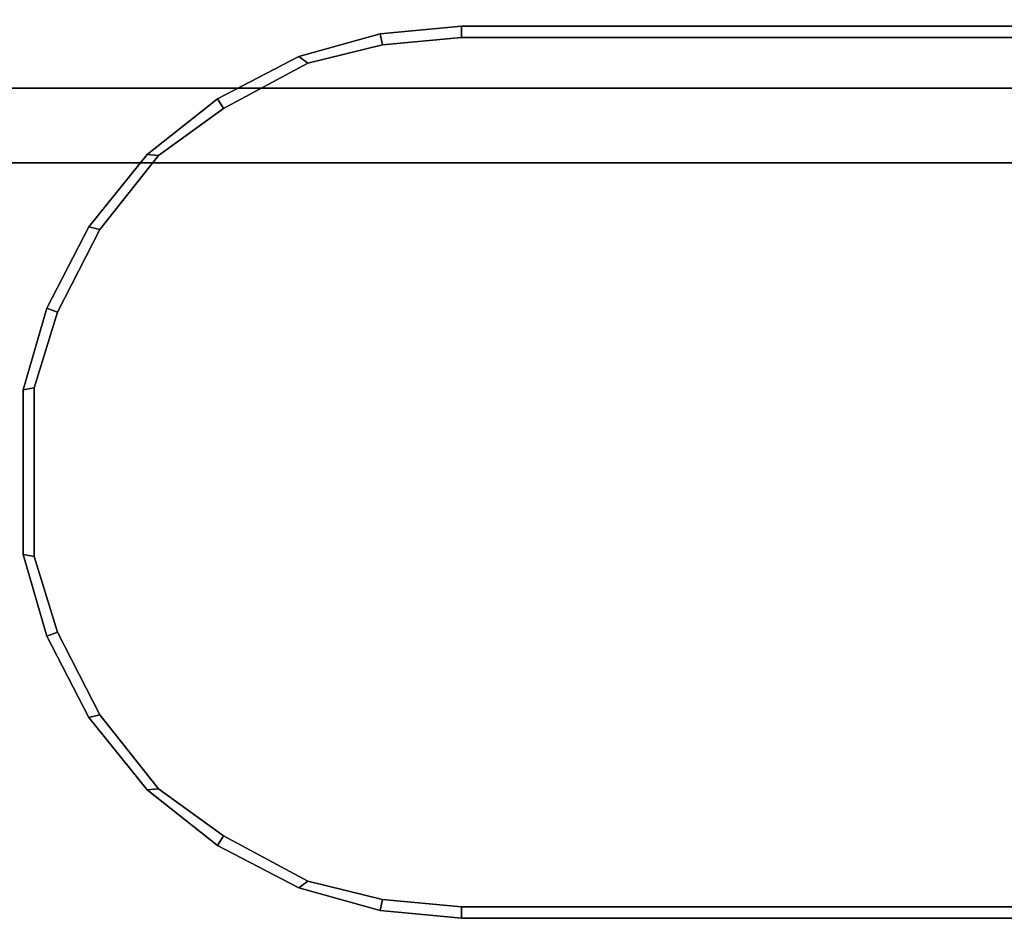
# Model space of a CAD drawing. Header units: inches. Extents: x 82 to 767, y -5 to 263.
# Tile 171 of 256: x 755.054 to 755.572, y 128.303 to 128.779. Entities that reach past the tile are written whole.
import ezdxf
from ezdxf.enums import TextEntityAlignment as Align

# ---------------------------------------------------------------- set-up
doc = ezdxf.new("R2010")
doc.units = ezdxf.units.IN
doc.header["$MEASUREMENT"] = 0
for name, color, linetype in [('A-FURN-3-COLLECTION-INFINITO-STORAGE-SHELF', 33, 'Continuous'), ('A-FURN-3-COLLECTION-INFINITO-STORAGE-STANCHION-BASE', 251, 'Continuous'), ('A-FURN-3-COLLECTION-INFINITO-STORAGE-STANCHION-MAIN', 33, 'Continuous'), ('A-FURN-HAWORTH-ATT', 7, 'Continuous')]:
    doc.layers.add(name, color=color, linetype=linetype)
doc.styles.get("Standard").update_dxf_attribs({"font": 'arial.ttf'})

# ---------------------------------------------------------------- blocks, each defined once
blk = doc.blocks.new('HCCS-IWBC-S0965-3D-3')
at = {"layer": 'A-FURN-3-COLLECTION-INFINITO-STORAGE-SHELF'}
for points in [[(1.34876, -4.89488, -0.37298), (1.34876, 4.53713, -0.37298), (65.63147, 4.53713, -0.37298), (65.63147, -4.89488, -0.37298)], [(1.34876, 4.53713, 0.34482), (1.34876, -4.89488, 0.34482), (65.63147, -4.89488, 0.34482), (65.63147, 4.53713, 0.34482)]]:
    blk.add_3dface(points, dxfattribs=at)
at = {"layer": 'A-FURN-HAWORTH-ATT', "flags": 1}
for tag, p in [('HAWMC', (0, 0)), ('HAWPN', (0, -0.16667)), ('HAWSN', (0, -0.33333))]:
    blk.add_attdef(tag, text='', height=0.1, dxfattribs=at).set_placement(p, align=Align.TOP_CENTER)
blk = doc.blocks.new('HCCS-IWBC-F1-3D-3')
at = {"layer": 'A-FURN-3-COLLECTION-INFINITO-STORAGE-STANCHION-BASE'}
for points in [[(-0.59055, 5.41064, 1.86856), (-0.55118, 5.41064, 1.82919), (-0.55118, -5.5829, 1.82918), (-0.59055, -5.5829, 1.86855)], [(-0.55118, 5.41064, 2.02604), (-0.59055, 5.41064, 1.98667), (-0.59055, -5.5829, 1.98666), (-0.55118, -5.5829, 2.02603)], [(-0.59055, 5.41064, 1.98667), (-0.59055, 5.41064, 1.86856), (-0.59055, -5.5829, 1.86855), (-0.59055, -5.5829, 1.98666)], [(-0.13841, 5.41064, 2.02604), (-0.55118, 5.41064, 2.02604), (-0.55118, -5.5829, 2.02603), (-0.13841, -5.5829, 2.02603)], [(-0.55118, 5.41064, 1.82919), (0.55118, 5.41064, 1.82919), (0.55118, -5.5829, 1.82918), (-0.55118, -5.5829, 1.82918)]]:
    blk.add_3dface(points, dxfattribs=at)
at = {"layer": 'A-FURN-3-COLLECTION-INFINITO-STORAGE-STANCHION-MAIN'}
for points, invisible_edges in [([(-0.83705, 4.30579, 2.82212), (-0.79736, 4.31803, 2.82212), (-0.70867, 4.31803, 2.82212), (-0.66897, 4.30579, 2.82212)], 10), ([(-0.66897, 4.30579, 20.07874), (-0.70867, 4.31803, 20.07874), (-0.79736, 4.31803, 20.07874), (-0.83705, 4.30579, 20.07874)], 10), ([(-0.88051, 4.28355, 2.82212), (-0.83705, 4.30579, 2.82212), (-0.66897, 4.30579, 2.82212), (-0.62551, 4.28355, 2.82212)], 10), ([(-0.62551, 4.28355, 20.07874), (-0.66897, 4.30579, 20.07874), (-0.83705, 4.30579, 20.07874), (-0.88051, 4.28355, 20.07874)], 10), ([(-0.91937, 4.2527, 2.82212), (-0.88051, 4.28355, 2.82212), (-0.62551, 4.28355, 2.82212), (-0.58666, 4.2527, 2.82212)], 10), ([(-0.58666, 4.2527, 20.07874), (-0.62551, 4.28355, 20.07874), (-0.88051, 4.28355, 20.07874), (-0.91937, 4.2527, 20.07874)], 10), ([(-0.94412, 4.21843, 2.82212), (-0.91937, 4.2527, 2.82212), (-0.58666, 4.2527, 2.82212), (-0.5619, 4.21843, 2.82212)], 10), ([(-0.5619, 4.21843, 20.07874), (-0.58666, 4.2527, 20.07874), (-0.91937, 4.2527, 20.07874), (-0.94412, 4.21843, 20.07874)], 10), ([(-0.96784, 4.17423, 2.82212), (-0.94412, 4.21843, 2.82212), (-0.5619, 4.21843, 2.82212), (-0.53818, 4.17423, 2.82212)], 10), ([(-0.53818, 4.17423, 20.07874), (-0.5619, 4.21843, 20.07874), (-0.94412, 4.21843, 20.07874), (-0.96784, 4.17423, 20.07874)], 10), ([(-0.97753, 4.13503, 2.82212), (-0.96784, 4.17423, 2.82212), (-0.53818, 4.17423, 2.82212), (-0.5285, 4.13503, 2.82212)], 10), ([(-0.5285, 4.13503, 20.07874), (-0.53818, 4.17423, 20.07874), (-0.96784, 4.17423, 20.07874), (-0.97753, 4.13503, 20.07874)], 10), ([(-0.98137, 4.09351, 2.82212), (-0.97753, 4.13503, 2.82212), (-0.5285, 4.13503, 2.82212), (-0.52465, 4.09351, 2.82212)], 10), ([(-0.52465, 4.09351, 20.07874), (-0.5285, 4.13503, 20.07874), (-0.97753, 4.13503, 20.07874), (-0.98137, 4.09351, 20.07874)], 10), ([(-0.98728, 3.54197, 3.35371), (-0.98728, 4.09351, 2.82409), (-0.98728, 2.75755, 2.82409)], 9), ([(-0.98728, 3.54197, 3.35371), (-0.98728, 3.54197, 3.35371), (-0.98728, 3.63984, 3.37318), (-0.98728, 4.09351, 2.82409)], 12), ([(-0.98728, 3.63984, 3.37318), (-0.98728, 3.63984, 3.37318), (-0.98728, 3.72281, 3.42862), (-0.98728, 4.09351, 2.82409)], 12), ([(-0.98728, 3.72281, 3.42862), (-0.98728, 3.72281, 3.42862), (-0.98728, 3.77825, 3.51159), (-0.98728, 4.09351, 2.82409)], 12), ([(-0.98728, 3.77825, 3.51159), (-0.98728, 3.77825, 3.51159), (-0.98728, 3.79771, 3.60945), (-0.98728, 4.09351, 2.82409)], 12), ([(-0.98728, 4.09351, 2.82409), (-0.98728, 3.79771, 3.60945), (-0.98728, 3.79771, 19.35769), (-0.98728, 4.09351, 20.07678)], 7), ([(-0.98728, 4.09351, 20.07678), (-0.98728, 3.79771, 19.35769), (-0.98728, 3.77825, 19.45556)], 9), ([(-0.98728, 4.09351, 20.07678), (-0.98728, 3.77825, 19.45556), (-0.98728, 3.72281, 19.53852)], 9), ([(-0.98728, 4.09351, 20.07678), (-0.98728, 3.72281, 19.53852), (-0.98728, 3.63984, 19.59396)], 9), ([(-0.98728, 4.09351, 20.07678), (-0.98728, 3.63984, 19.59396), (-0.98728, 3.54197, 19.61343)], 9), ([(-0.98728, 2.75755, 20.07678), (-0.98728, 2.75755, 20.07678), (-0.98728, 4.09351, 20.07678), (-0.98728, 3.54197, 19.61343)], 12), ([(-0.98137, 2.75689, 2.82212), (-0.98137, 4.09351, 2.82212), (-0.52465, 4.09351, 2.82212), (-0.52465, 2.75689, 2.82212)], 10), ([(-0.52465, 2.75689, 20.07874), (-0.52465, 4.09351, 20.07874), (-0.98137, 4.09351, 20.07874), (-0.98137, 2.75689, 20.07874)], 10), ([(-0.51875, 3.79771, 9.90982), (-0.51875, 3.66984, 8.33388), (-0.51875, 3.66984, 3.60886), (-0.51875, 4.09351, 2.82409)], 15), ([(-0.51875, 2.75755, 2.82409), (-0.51875, 2.75755, 2.82409), (-0.51875, 4.09351, 2.82409), (-0.51875, 3.54197, 3.48099)], 12), ([(-0.51875, 4.09351, 20.07678), (-0.51875, 3.79771, 16.20809), (-0.51875, 3.79771, 9.90982), (-0.51875, 4.09351, 2.82409)], 7), ([(-0.51875, 4.09351, 2.82409), (-0.51875, 3.59091, 3.49072), (-0.51875, 3.54197, 3.48099)], 9), ([(-0.51875, 4.09351, 2.82409), (-0.51875, 3.63239, 3.51904), (-0.51875, 3.59091, 3.49072)], 9), ([(-0.51875, 4.09351, 2.82409), (-0.51875, 3.66011, 3.55992), (-0.51875, 3.63239, 3.51904)], 9), ([(-0.51875, 4.09351, 2.82409), (-0.51875, 3.66984, 3.60886), (-0.51875, 3.66011, 3.55992)], 9), ([(-0.51875, 3.66011, 19.40662), (-0.51875, 3.66011, 19.40662), (-0.51875, 3.66984, 19.35823), (-0.51875, 4.09351, 20.07678)], 12), ([(-0.51875, 3.63239, 19.44811), (-0.51875, 3.63239, 19.44811), (-0.51875, 3.66011, 19.40662), (-0.51875, 4.09351, 20.07678)], 12), ([(-0.51875, 3.59091, 19.47582), (-0.51875, 3.59091, 19.47582), (-0.51875, 3.63239, 19.44811), (-0.51875, 4.09351, 20.07678)], 12), ([(-0.51875, 3.54197, 19.48556), (-0.51875, 3.54197, 19.48556), (-0.51875, 3.59091, 19.47582), (-0.51875, 4.09351, 20.07678)], 12), ([(-0.51875, 3.54197, 19.48556), (-0.51875, 4.09351, 20.07678), (-0.51875, 2.75755, 20.07678)], 9), ([(-0.51875, 3.79771, 16.20809), (-0.51875, 3.66984, 19.35769), (-0.51875, 4.09351, 20.07678)], 11)]:
    blk.add_3dface(points, dxfattribs=dict(at, invisible_edges=invisible_edges))
at = {"layer": 'A-FURN-HAWORTH-ATT', "flags": 1}
for tag, p in [('HAWMC', (0, 0)), ('HAWMC', (0, 0)), ('HAWPN', (0, -0.16667)), ('HAWPN', (0, -0.16667)), ('HAWSN', (0, -0.33333)), ('HAWSN', (0, -0.33333))]:
    blk.add_attdef(tag, text='', height=0.1, dxfattribs=at).set_placement(p, align=Align.TOP_CENTER)
at = {"layer": 'A-FURN-3-COLLECTION-INFINITO-STORAGE-STANCHION-MAIN'}
mesh = blk.add_polymesh((18, 2), dxfattribs=at)
for k, corner in enumerate([(-0.98137, 2.75689, 2.82212), (-0.98728, 2.75755, 2.82409), (-0.98137, 4.09351, 2.82212), (-0.98728, 4.09351, 2.82409), (-0.97753, 4.13503, 2.82212), (-0.98336, 4.13613, 2.82409), (-0.96784, 4.17423, 2.82212), (-0.97145, 4.1789, 2.82409), (-0.94412, 4.21843, 2.82212), (-0.94909, 4.22168, 2.82409), (-0.91937, 4.2527, 2.82212), (-0.91989, 4.25858, 2.82409), (-0.88051, 4.28355, 2.82212), (-0.88184, 4.28931, 2.82409), (-0.83705, 4.30579, 2.82212), (-0.83924, 4.3113, 2.82409), (-0.79736, 4.31803, 2.82212), (-0.79634, 4.32384, 2.82409), (-0.70867, 4.31803, 2.82212), (-0.70968, 4.32384, 2.82409), (-0.66897, 4.30579, 2.82212), (-0.66678, 4.3113, 2.82409), (-0.62551, 4.28355, 2.82212), (-0.62418, 4.2893, 2.82409), (-0.58666, 4.2527, 2.82212), (-0.58614, 4.25858, 2.82409), (-0.5619, 4.21843, 2.82212), (-0.55694, 4.22168, 2.82409), (-0.53818, 4.17423, 2.82212), (-0.53457, 4.1789, 2.82409), (-0.5285, 4.13503, 2.82212), (-0.52266, 4.13613, 2.82409), (-0.52465, 4.09351, 2.82212), (-0.51875, 4.09351, 2.82409), (-0.52465, 2.75689, 2.82212), (-0.51875, 2.75755, 2.82409)]):
    mesh.set_mesh_vertex(divmod(k, 2), corner)
mesh = blk.add_polymesh((2, 16), dxfattribs=at)
for k, corner in enumerate([(-0.51875, 4.09351, 2.82409), (-0.52266, 4.13613, 2.82409), (-0.53457, 4.1789, 2.82409), (-0.55694, 4.22168, 2.82409), (-0.58614, 4.25858, 2.82409), (-0.62418, 4.28931, 2.82409), (-0.66678, 4.3113, 2.82409), (-0.70968, 4.32384, 2.82409), (-0.79634, 4.32384, 2.82409), (-0.83924, 4.3113, 2.82409), (-0.88184, 4.28931, 2.82409), (-0.91989, 4.25858, 2.82409), (-0.94909, 4.22168, 2.82409), (-0.97145, 4.1789, 2.82409), (-0.98336, 4.13613, 2.82409), (-0.98728, 4.09351, 2.82409), (-0.51875, 4.09351, 20.07678), (-0.52266, 4.13613, 20.07678), (-0.53457, 4.1789, 20.07678), (-0.55694, 4.22168, 20.07678), (-0.58614, 4.25858, 20.07678), (-0.62418, 4.28931, 20.07678), (-0.66678, 4.3113, 20.07678), (-0.70968, 4.32384, 20.07678), (-0.79634, 4.32384, 20.07678), (-0.83924, 4.3113, 20.07678), (-0.88184, 4.28931, 20.07678), (-0.91989, 4.25858, 20.07678), (-0.94909, 4.22168, 20.07678), (-0.97145, 4.1789, 20.07678), (-0.98336, 4.13613, 20.07678), (-0.98728, 4.09351, 20.07678)]):
    mesh.set_mesh_vertex(divmod(k, 16), corner)
mesh = blk.add_polymesh((18, 2), dxfattribs=at)
for k, corner in enumerate([(-0.98728, 2.75755, 20.07678), (-0.98137, 2.75689, 20.07874), (-0.98728, 4.09351, 20.07678), (-0.98137, 4.09351, 20.07874), (-0.98336, 4.13613, 20.07678), (-0.97753, 4.13503, 20.07874), (-0.97145, 4.1789, 20.07678), (-0.96784, 4.17423, 20.07874), (-0.94909, 4.22168, 20.07678), (-0.94412, 4.21843, 20.07874), (-0.91989, 4.25858, 20.07678), (-0.91937, 4.2527, 20.07874), (-0.88184, 4.28931, 20.07678), (-0.88051, 4.28355, 20.07874), (-0.83924, 4.3113, 20.07678), (-0.83705, 4.30579, 20.07874), (-0.79634, 4.32384, 20.07678), (-0.79736, 4.31803, 20.07874), (-0.70968, 4.32384, 20.07678), (-0.70867, 4.31803, 20.07874), (-0.66678, 4.3113, 20.07678), (-0.66897, 4.30579, 20.07874), (-0.62418, 4.2893, 20.07678), (-0.62551, 4.28355, 20.07874), (-0.58614, 4.25858, 20.07678), (-0.58666, 4.2527, 20.07874), (-0.55694, 4.22168, 20.07678), (-0.5619, 4.21843, 20.07874), (-0.53457, 4.1789, 20.07678), (-0.53818, 4.17423, 20.07874), (-0.52266, 4.13613, 20.07678), (-0.5285, 4.13503, 20.07874), (-0.51875, 4.09351, 20.07678), (-0.52465, 4.09351, 20.07874), (-0.51875, 2.75755, 20.07678), (-0.52465, 2.75689, 20.07874)]):
    mesh.set_mesh_vertex(divmod(k, 2), corner)

msp = doc.modelspace()

# ---------------------------------------------------------------- block references
for name, p, rotation in [('HCCS-IWBC-F1-3D-3', (759.37994, 129.2942), 90.00000000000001), ('HCCS-IWBC-S0965-3D-3', (759.37994, 162.80751, 65), 270)]:
    msp.add_blockref(name, p, dxfattribs=dict(rotation=rotation))

doc.saveas('drawing.dxf')
